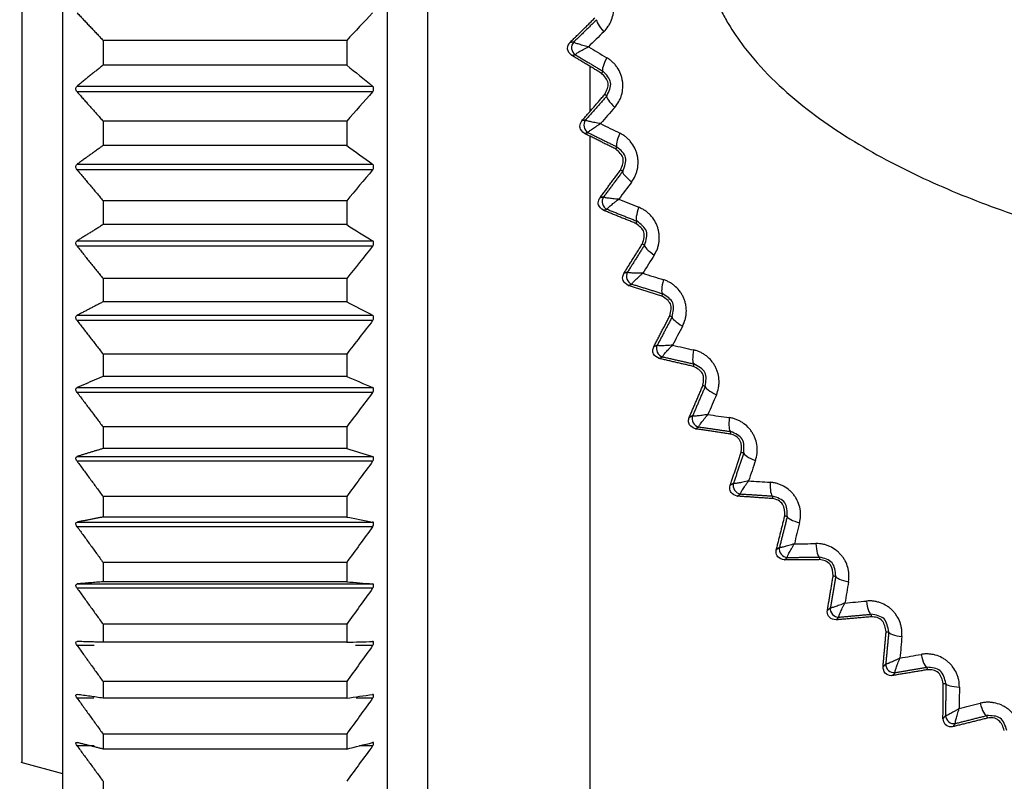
# Model space of a CAD drawing. Header units: millimetres. Extents: x 4 to 205, y 5 to 292.
# Tile 83 of 106: x 91.72 to 97.78, y 247.47 to 252.17. Entities that reach past the tile are written whole.
import ezdxf

# ---------------------------------------------------------------- set-up
doc = ezdxf.new("R2010")
doc.units = ezdxf.units.MM
doc.layers.add('1', color=7, linetype='CONTINUOUS')
doc.styles.add('DEFAULT', font='simplex.shx')
doc.dimstyles.get("Standard").update_dxf_attribs({"dimtxt": 0.18, "dimasz": 0.18, "dimexe": 0.18, "dimexo": 0.0625, "dimgap": 0.09, "dimtad": 0, "dimtih": 1, "dimtoh": 1, "dimdec": 4, "dimzin": 0, "dimdsep": 46, "dimtxsty": 'Standard', "dimcen": 0.09, "dimadec": 0, "dimazin": 0, "dimtfac": 1, "dimtdec": 4, "dimtofl": 0, "dimtmove": 0, "dimatfit": 3, "dimfxl": 1, "dimtolj": 1, "dimtzin": 0, "dimarcsym": 0})

# ---------------------------------------------------------------- blocks, each defined once
blk = doc.blocks.new('DimnDraft3D7')
at = {"layer": '1', "color": 152, "linetype": 'CONTINUOUS'}
for p, q in [((110.02848, 260.816731), (72.403023, 260.816731)), ((110.02748, 244.866731), (72.403023, 244.866731))]:
    blk.add_line(p, q, dxfattribs=at)
at = {"layer": '1', "color": 27, "linetype": 'CONTINUOUS'}
blk.add_line((74.403023, 260.816731), (74.403023, 244.866731), dxfattribs=at)
for points in [[(74.403023, 260.816731), (74.932004, 257.816733), (73.874042, 257.816729), (74.403023, 260.816731)], [(74.403023, 244.866731), (73.874042, 247.866729), (74.932004, 247.866733), (74.403023, 244.866731)]]:
    blk.add_solid(points, dxfattribs=at)
at = {"layer": '1', "color": 87, "linetype": 'CONTINUOUS', "insert": (73.903023, 247.726731), "char_height": 3, "attachment_point": 7, "rotation": 90, "line_spacing_factor": 1.204819, "style": 'DEFAULT'}
blk.add_mtext('\\W01.000;31,9 ', dxfattribs=at)

msp = doc.modelspace()

# ---------------------------------------------------------------- linework, layer by layer
at = {"layer": '1', "color": 27, "linetype": 'CONTINUOUS'}
for p, q in [((94.2285, 245.2167), (94.2285, 260.4667)), ((95.2285, 251.6034), (95.2285, 251.8774)), ((95.2285, 245.2167), (95.2285, 251.4475)), ((91.7221, 247.5927), (91.9785, 247.524))]:
    msp.add_line(p, q, dxfattribs=at)
for points, knots in [([(91.7285, 252.716), (91.7285, 251.3743), (91.7285, 250.0408), (91.7285, 248.1436), (91.7285, 247.5913), (91.7285, 247.591)], [0, 0, 0, 0, 0.500071, 0.500071, 1, 1, 1, 1]), ([(91.9785, 252.716), (91.9785, 251.1452), (91.9785, 249.5841), (91.9785, 247.363), (91.9785, 246.7163), (91.9785, 246.716)], [0, 0, 0, 0, 0.500065, 0.500065, 1, 1, 1, 1]), ([(93.9785, 252.716), (93.9785, 252.6713), (93.9785, 252.582), (93.9785, 252.4041), (93.9785, 252.0948), (93.9785, 251.4801), (93.9785, 250.7076), (93.9785, 249.9589), (93.9785, 249.2605), (93.9785, 248.6115), (93.9785, 248.0422), (93.9785, 247.6353), (93.9785, 247.3521), (93.9785, 247.124), (93.9785, 246.9154), (93.9785, 246.7541), (93.9785, 246.7156), (93.9785, 246.7159)], [0, 0, 0, 0, 0.014242, 0.028435, 0.0567, 0.112935, 0.225737, 0.310386, 0.373291, 0.484122, 0.573991, 0.640695, 0.707627, 0.758442, 0.819658, 0.910367, 1, 1, 1, 1]), ([(95.9094, 252.7167), (95.911, 252.6734), (95.9143, 252.5866), (95.9431, 252.4446), (95.9855, 252.3215), (96.0348, 252.2174), (96.0907, 252.1167), (96.1882, 251.9742), (96.3413, 251.8026), (96.5351, 251.6323), (96.7441, 251.4815), (96.9641, 251.3476), (97.1924, 251.2281), (97.427, 251.1214), (97.7464, 250.9941), (98.1556, 250.8598), (98.5733, 250.7531), (98.911, 250.6812), (99.081, 250.6508), (99.1661, 250.6355)], [0, 0, 0, 0, 0.031263, 0.062523, 0.104185, 0.125029, 0.145871, 0.187535, 0.250008, 0.312496, 0.374991, 0.437492, 0.499995, 0.562499, 0.625004, 0.749994, 0.874992, 0.937494, 1, 1, 1, 1]), ([(95.3117, 252.092), (95.3215, 252.1027), (95.3362, 252.1189), (95.3507, 252.1444), (95.3627, 252.1713), (95.3701, 252.2001), (95.3727, 252.2296), (95.3722, 252.2519), (95.3692, 252.274), (95.3621, 252.3027), (95.3501, 252.33), (95.3342, 252.3547), (95.3203, 252.3718), (95.3048, 252.3873), (95.2932, 252.396), (95.2874, 252.4004)], [0, 0, 0, 0, 0.124868, 0.187439, 0.249988, 0.374814, 0.437354, 0.499898, 0.562442, 0.624981, 0.749808, 0.812358, 0.874929, 0.937484, 1, 1, 1, 1]), ([(95.1125, 251.9471), (95.1016, 251.9584), (95.0892, 251.9712), (95.0874, 252.0011), (95.0959, 252.0142), (95.1032, 252.0256)], [0, 0, 0, 0, 0.497037, 0.563472, 1, 1, 1, 1]), ([(95.2166, 251.9992), (95.2106, 252.0007), (95.1985, 252.0036), (95.1817, 252.008), (95.1661, 252.0123), (95.1524, 252.0164), (95.1411, 252.0203), (95.1292, 252.0249), (95.1279, 252.027), (95.127, 252.0285)], [0, 0, 0, 0, 0.125264, 0.250511, 0.375738, 0.500945, 0.626125, 0.751273, 1, 1, 1, 1]), ([(95.1362, 251.9499), (95.1368, 251.9515), (95.1376, 251.9539), (95.1481, 251.9612), (95.1582, 251.9676), (95.1706, 251.9748), (95.1847, 251.9826), (95.2, 251.9908), (95.2111, 251.9965), (95.2166, 251.9993)], [0, 0, 0, 0, 0.248727, 0.373874, 0.499055, 0.624261, 0.749488, 0.874736, 1, 1, 1, 1]), ([(95.3791, 251.6258), (95.388, 251.6372), (95.4014, 251.6545), (95.4139, 251.6811), (95.4237, 251.7088), (95.4289, 251.7381), (95.4291, 251.7678), (95.4269, 251.7899), (95.4222, 251.8117), (95.4128, 251.8398), (95.3988, 251.8661), (95.3809, 251.8895), (95.3657, 251.9054), (95.3491, 251.9196), (95.3368, 251.9274), (95.3307, 251.9313)], [0, 0, 0, 0, 0.124868, 0.187439, 0.249989, 0.374814, 0.437354, 0.499898, 0.562442, 0.624981, 0.749808, 0.812358, 0.874929, 0.937484, 1, 1, 1, 1]), ([(95.3181, 251.7064), (95.3298, 251.7303), (95.3532, 251.7783), (95.3161, 251.8166), (95.2976, 251.8358)], [0, 0, 0, 0, 0.499998, 1, 1, 1, 1]), ([(95.3298, 251.6962), (95.3438, 251.7245), (95.3717, 251.7812), (95.3276, 251.8264), (95.3056, 251.8491)], [0, 0, 0, 0, 0.499956, 1, 1, 1, 1]), ([(92.0687, 251.7216), (92.0643, 251.7282), (92.0554, 251.7412), (92.0643, 251.7514), (92.0687, 251.7565)], [0, 0, 0, 0, 0.5, 1, 1, 1, 1]), ([(93.8882, 251.7216), (93.89, 251.7243), (93.8936, 251.7296), (93.895, 251.7404), (93.8936, 251.7505), (93.89, 251.7545), (93.8882, 251.7565)], [0, 0, 0, 0, 0.252663, 0.5, 0.747337, 1, 1, 1, 1]), ([(95.1918, 251.4657), (95.1801, 251.4761), (95.1658, 251.4889), (95.1629, 251.5191), (95.1705, 251.5327), (95.1764, 251.5433)], [0, 0, 0, 0, 0.495595, 0.605792, 1, 1, 1, 1]), ([(95.2916, 251.5258), (95.2855, 251.5268), (95.2732, 251.5288), (95.2561, 251.5318), (95.2403, 251.5349), (95.2262, 251.538), (95.2146, 251.5409), (95.2024, 251.5446), (95.2009, 251.5466), (95.1999, 251.5479)], [0, 0, 0, 0, 0.125264, 0.250511, 0.375738, 0.500945, 0.626125, 0.751273, 1, 1, 1, 1]), ([(95.2153, 251.4704), (95.2158, 251.472), (95.2164, 251.4744), (95.2262, 251.4825), (95.2358, 251.4897), (95.2476, 251.4979), (95.2611, 251.5068), (95.2757, 251.5161), (95.2863, 251.5226), (95.2916, 251.5259)], [0, 0, 0, 0, 0.248727, 0.373874, 0.499055, 0.624261, 0.749488, 0.874736, 1, 1, 1, 1]), ([(95.4828, 251.1663), (95.4909, 251.1784), (95.5029, 251.1967), (95.5132, 251.2242), (95.5208, 251.2525), (95.5237, 251.2822), (95.5216, 251.3117), (95.5176, 251.3337), (95.5112, 251.355), (95.4997, 251.3823), (95.4836, 251.4074), (95.464, 251.4293), (95.4476, 251.444), (95.4299, 251.4569), (95.417, 251.4637), (95.4106, 251.467)], [0, 0, 0, 0, 0.124868, 0.187439, 0.249989, 0.374814, 0.437354, 0.499898, 0.562442, 0.624981, 0.749808, 0.812358, 0.874929, 0.937484, 1, 1, 1, 1]), ([(95.4158, 251.2418), (95.4255, 251.2666), (95.445, 251.3162), (95.4051, 251.3516), (95.3852, 251.3693)], [0, 0, 0, 0, 0.499998, 1, 1, 1, 1]), ([(95.4282, 251.2326), (95.4399, 251.262), (95.4633, 251.3206), (95.4158, 251.3623), (95.3921, 251.3831)], [0, 0, 0, 0, 0.499956, 1, 1, 1, 1]), ([(92.0687, 251.2414), (92.0643, 251.2482), (92.0554, 251.2617), (92.0643, 251.271), (92.0687, 251.2757)], [0, 0, 0, 0, 0.5, 1, 1, 1, 1]), ([(93.8882, 251.2414), (93.89, 251.2442), (93.8936, 251.2497), (93.895, 251.2605), (93.8936, 251.2702), (93.89, 251.2739), (93.8882, 251.2757)], [0, 0, 0, 0, 0.252663, 0.5, 0.747337, 1, 1, 1, 1]), ([(95.3087, 250.992), (95.2963, 251.0015), (95.28, 251.0139), (95.2758, 251.0446), (95.2825, 251.0584), (95.2872, 251.0681)], [0, 0, 0, 0, 0.494455, 0.64832, 1, 1, 1, 1]), ([(95.4035, 251.0598), (95.3973, 251.0603), (95.3849, 251.0613), (95.3676, 251.063), (95.3516, 251.0648), (95.3374, 251.0667), (95.3256, 251.0688), (95.3131, 251.0715), (95.3115, 251.0734), (95.3104, 251.0746)], [0, 0, 0, 0, 0.125264, 0.250511, 0.375738, 0.500945, 0.626125, 0.751273, 1, 1, 1, 1]), ([(95.3318, 250.9985), (95.3321, 251.0002), (95.3326, 251.0026), (95.3417, 251.0115), (95.3507, 251.0194), (95.3618, 251.0285), (95.3745, 251.0384), (95.3884, 251.0489), (95.3985, 251.0562), (95.4035, 251.0598)], [0, 0, 0, 0, 0.248727, 0.373874, 0.499055, 0.624261, 0.749488, 0.874736, 1, 1, 1, 1]), ([(95.6224, 250.7163), (95.6294, 250.7291), (95.6399, 250.7482), (95.6481, 250.7764), (95.6534, 250.8053), (95.654, 250.8351), (95.6496, 250.8644), (95.6439, 250.8859), (95.6358, 250.9067), (95.6222, 250.933), (95.6042, 250.9568), (95.5829, 250.9771), (95.5654, 250.9904), (95.5468, 251.0019), (95.5334, 251.0076), (95.5268, 251.0105)], [0, 0, 0, 0, 0.124868, 0.187439, 0.249988, 0.374814, 0.437354, 0.499898, 0.562442, 0.624981, 0.749808, 0.812358, 0.874929, 0.937484, 1, 1, 1, 1]), ([(95.5495, 250.7864), (95.5573, 250.8119), (95.5728, 250.8629), (95.5303, 250.8949), (95.5091, 250.911)], [0, 0, 0, 0, 0.499997, 1, 1, 1, 1]), ([(95.5627, 250.7782), (95.5721, 250.8084), (95.5908, 250.8687), (95.5402, 250.9065), (95.5149, 250.9254)], [0, 0, 0, 0, 0.499955, 1, 1, 1, 1]), ([(92.0687, 250.7707), (92.0643, 250.7777), (92.0554, 250.7917), (92.0643, 250.8), (92.0687, 250.8042)], [0, 0, 0, 0, 0.5, 1, 1, 1, 1]), ([(93.8882, 250.7707), (93.89, 250.7736), (93.8936, 250.7793), (93.895, 250.79), (93.8936, 250.7993), (93.89, 250.8026), (93.8882, 250.8042)], [0, 0, 0, 0, 0.252663, 0.5, 0.747337, 1, 1, 1, 1]), ([(95.4623, 250.5289), (95.4492, 250.5374), (95.4309, 250.5493), (95.4255, 250.5803), (95.4314, 250.5944), (95.435, 250.6031)], [0, 0, 0, 0, 0.493776, 0.690865, 1, 1, 1, 1]), ([(95.5516, 250.604), (95.5454, 250.604), (95.533, 250.604), (95.5156, 250.6043), (95.4995, 250.6049), (95.4851, 250.6057), (95.4732, 250.6068), (95.4606, 250.6085), (95.4588, 250.6103), (95.4576, 250.6114)], [0, 0, 0, 0, 0.125264, 0.250511, 0.375738, 0.500945, 0.626125, 0.751273, 1, 1, 1, 1]), ([(95.485, 250.5373), (95.4851, 250.5389), (95.4854, 250.5414), (95.4938, 250.5509), (95.5022, 250.5595), (95.5125, 250.5694), (95.5244, 250.5803), (95.5375, 250.5919), (95.5469, 250.6), (95.5516, 250.604)], [0, 0, 0, 0, 0.248727, 0.373874, 0.499055, 0.624261, 0.749488, 0.874736, 1, 1, 1, 1]), ([(95.7967, 250.2787), (95.8028, 250.292), (95.8118, 250.3119), (95.8177, 250.3406), (95.8208, 250.3699), (95.8189, 250.3996), (95.8123, 250.4285), (95.8049, 250.4495), (95.7952, 250.4696), (95.7796, 250.4947), (95.7598, 250.517), (95.737, 250.5356), (95.7185, 250.5475), (95.699, 250.5575), (95.6852, 250.5622), (95.6784, 250.5645)], [0, 0, 0, 0, 0.124868, 0.187439, 0.249988, 0.374814, 0.437354, 0.499898, 0.562442, 0.624981, 0.749808, 0.812358, 0.874929, 0.937484, 1, 1, 1, 1]), ([(95.7186, 250.3429), (95.7243, 250.3689), (95.7358, 250.4209), (95.6909, 250.4495), (95.6685, 250.4638)], [0, 0, 0, 0, 0.499997, 1, 1, 1, 1]), ([(95.7324, 250.3357), (95.7394, 250.3665), (95.7533, 250.4281), (95.6999, 250.4618), (95.6732, 250.4787)], [0, 0, 0, 0, 0.499955, 1, 1, 1, 1]), ([(92.0687, 250.3126), (92.0643, 250.3198), (92.0554, 250.3341), (92.0643, 250.3414), (92.0687, 250.3451)], [0, 0, 0, 0, 0.5, 1, 1, 1, 1]), ([(93.8882, 250.3126), (93.89, 250.3156), (93.8936, 250.3214), (93.895, 250.332), (93.8936, 250.3409), (93.89, 250.3437), (93.8882, 250.3451)], [0, 0, 0, 0, 0.252663, 0.5, 0.747337, 1, 1, 1, 1]), ([(95.6518, 250.0793), (95.6381, 250.0868), (95.6177, 250.0979), (95.611, 250.1292), (95.6161, 250.1435), (95.6188, 250.1511)], [0, 0, 0, 0, 0.493465, 0.733586, 1, 1, 1, 1]), ([(95.735, 250.1611), (95.7288, 250.1607), (95.7165, 250.1597), (95.6991, 250.1587), (95.683, 250.158), (95.6686, 250.1577), (95.6567, 250.1578), (95.6439, 250.1586), (95.642, 250.1602), (95.6407, 250.1612)], [0, 0, 0, 0, 0.125264, 0.250511, 0.375738, 0.500945, 0.626125, 0.751273, 1, 1, 1, 1]), ([(95.6738, 250.0894), (95.6739, 250.0911), (95.6739, 250.0936), (95.6816, 250.1038), (95.6892, 250.113), (95.6988, 250.1237), (95.7098, 250.1355), (95.7219, 250.148), (95.7306, 250.1568), (95.735, 250.1612)], [0, 0, 0, 0, 0.248727, 0.373874, 0.499055, 0.624261, 0.749488, 0.874736, 1, 1, 1, 1]), ([(96.0049, 249.8561), (96.0099, 249.8698), (96.0173, 249.8904), (96.0209, 249.9195), (96.0217, 249.9489), (96.0176, 249.9784), (96.0086, 250.0067), (95.9997, 250.027), (95.9885, 250.0463), (95.9708, 250.0701), (95.9494, 250.0908), (95.9252, 250.1075), (95.9058, 250.1179), (95.8856, 250.1264), (95.8715, 250.13), (95.8645, 250.1318)], [0, 0, 0, 0, 0.124868, 0.187439, 0.249988, 0.374814, 0.437354, 0.499898, 0.562442, 0.624981, 0.749808, 0.812358, 0.874929, 0.937484, 1, 1, 1, 1]), ([(95.9219, 249.914), (95.9256, 249.9404), (95.933, 249.9931), (95.886, 250.0181), (95.8625, 250.0306)], [0, 0, 0, 0, 0.499996, 1, 1, 1, 1]), ([(95.9363, 249.9079), (95.9409, 249.9392), (95.9499, 250.0017), (95.894, 250.0311), (95.8661, 250.0458)], [0, 0, 0, 0, 0.499953, 1, 1, 1, 1]), ([(92.0687, 249.8701), (92.0643, 249.8774), (92.0554, 249.8919), (92.0643, 249.8982), (92.0687, 249.9014)], [0, 0, 0, 0, 0.5, 1, 1, 1, 1]), ([(93.8882, 249.8701), (93.89, 249.8731), (93.8936, 249.8791), (93.895, 249.8895), (93.8936, 249.8978), (93.89, 249.9002), (93.8882, 249.9014)], [0, 0, 0, 0, 0.252663, 0.5, 0.747337, 1, 1, 1, 1]), ([(95.876, 249.6459), (95.8618, 249.6523), (95.8393, 249.6624), (95.8313, 249.6939), (95.8355, 249.7085), (95.8374, 249.7149)], [0, 0, 0, 0, 0.493539, 0.776492, 1, 1, 1, 1]), ([(95.9526, 249.7341), (95.9465, 249.7331), (95.9342, 249.7312), (95.917, 249.7288), (95.901, 249.7268), (95.8867, 249.7254), (95.8748, 249.7246), (95.862, 249.7244), (95.86, 249.7258), (95.8586, 249.7268)], [0, 0, 0, 0, 0.125264, 0.250511, 0.375738, 0.500945, 0.626125, 0.751273, 1, 1, 1, 1]), ([(95.8972, 249.6578), (95.8971, 249.6594), (95.897, 249.662), (95.9038, 249.6727), (95.9108, 249.6825), (95.9194, 249.6939), (95.9295, 249.7065), (95.9405, 249.72), (95.9486, 249.7294), (95.9526, 249.7341)], [0, 0, 0, 0, 0.248727, 0.373874, 0.499055, 0.624261, 0.749488, 0.874736, 1, 1, 1, 1]), ([(96.2456, 249.4512), (96.2495, 249.4652), (96.2553, 249.4863), (96.2566, 249.5156), (96.2551, 249.545), (96.2486, 249.5741), (96.2375, 249.6015), (96.227, 249.6212), (96.2143, 249.6395), (96.1949, 249.6619), (96.1718, 249.6808), (96.1464, 249.6955), (96.1263, 249.7044), (96.1054, 249.7112), (96.0911, 249.7137), (96.084, 249.7149)], [0, 0, 0, 0, 0.124874, 0.187445, 0.249995, 0.374821, 0.43736, 0.499904, 0.562446, 0.624984, 0.749809, 0.812358, 0.874928, 0.937483, 1, 1, 1, 1]), ([(96.1583, 249.5024), (96.1599, 249.5278), (96.1623, 249.5662), (96.1258, 249.6037), (96.1019, 249.6105), (96.09, 249.6139)], [0, 0, 0, 0, 0.494002, 0.747001, 1, 1, 1, 1]), ([(96.1732, 249.4974), (96.1752, 249.529), (96.1793, 249.592), (96.1213, 249.617), (96.0923, 249.6294)], [0, 0, 0, 0, 0.500634, 1, 1, 1, 1]), ([(92.0687, 249.4461), (92.0643, 249.4534), (92.0554, 249.4681), (92.0643, 249.4733), (92.0687, 249.4759)], [0, 0, 0, 0, 0.5, 1, 1, 1, 1]), ([(93.8882, 249.4461), (93.89, 249.4491), (93.8936, 249.4552), (93.895, 249.4653), (93.8936, 249.4731), (93.89, 249.475), (93.8882, 249.4759)], [0, 0, 0, 0, 0.252663, 0.5, 0.747337, 1, 1, 1, 1]), ([(96.1335, 249.2314), (96.1188, 249.2367), (96.0944, 249.2454), (96.085, 249.2773), (96.0884, 249.2919), (96.0896, 249.2972)], [0, 0, 0, 0, 0.493999, 0.819618, 1, 1, 1, 1]), ([(96.2031, 249.3254), (96.197, 249.324), (96.185, 249.3211), (96.1679, 249.3173), (96.1522, 249.3141), (96.138, 249.3116), (96.1262, 249.3099), (96.1135, 249.3086), (96.1113, 249.3099), (96.1099, 249.3107)], [0, 0, 0, 0, 0.125264, 0.250511, 0.375738, 0.500945, 0.626125, 0.751273, 1, 1, 1, 1]), ([(96.1538, 249.245), (96.1536, 249.2467), (96.1532, 249.2491), (96.1592, 249.2604), (96.1654, 249.2707), (96.1731, 249.2827), (96.1821, 249.2961), (96.1921, 249.3104), (96.1994, 249.3204), (96.203, 249.3254)], [0, 0, 0, 0, 0.248727, 0.373874, 0.499055, 0.624261, 0.749488, 0.874736, 1, 1, 1, 1]), ([(96.5174, 249.0664), (96.5201, 249.0807), (96.5242, 249.1021), (96.5232, 249.1315), (96.5194, 249.1606), (96.5107, 249.1891), (96.4975, 249.2156), (96.4854, 249.2344), (96.4713, 249.2516), (96.4502, 249.2724), (96.4258, 249.2895), (96.3993, 249.3022), (96.3785, 249.3095), (96.3572, 249.3146), (96.3428, 249.316), (96.3355, 249.3166)], [0, 0, 0, 0, 0.124868, 0.187439, 0.249989, 0.374814, 0.437354, 0.499898, 0.562442, 0.624981, 0.749808, 0.812358, 0.874929, 0.937484, 1, 1, 1, 1]), ([(96.4415, 249.1068), (96.4411, 249.1384), (96.4402, 249.2015), (96.3804, 249.2219), (96.3505, 249.232)], [0, 0, 0, 0, 0.499956, 1, 1, 1, 1]), ([(96.4262, 249.1106), (96.4258, 249.1361), (96.4252, 249.1745), (96.3859, 249.2089), (96.3616, 249.2138), (96.3494, 249.2163)], [0, 0, 0, 0, 0.494002, 0.747001, 1, 1, 1, 1]), ([(92.0687, 249.0432), (92.0643, 249.0506), (92.0554, 249.0654), (92.0643, 249.0694), (92.0687, 249.0715)], [0, 0, 0, 0, 0.5, 1, 1, 1, 1]), ([(93.8882, 249.0432), (93.89, 249.0463), (93.8936, 249.0524), (93.895, 249.0622), (93.8936, 249.0693), (93.89, 249.0708), (93.8882, 249.0715)], [0, 0, 0, 0, 0.252663, 0.5, 0.747337, 1, 1, 1, 1]), ([(96.4848, 248.9377), (96.4789, 248.9357), (96.4671, 248.9319), (96.4504, 248.9269), (96.4349, 248.9224), (96.421, 248.9188), (96.4094, 248.9161), (96.3968, 248.9139), (96.3946, 248.915), (96.3931, 248.9157)], [0, 0, 0, 0, 0.125264, 0.250511, 0.375738, 0.500945, 0.626125, 0.751273, 1, 1, 1, 1]), ([(96.442, 248.8536), (96.4417, 248.8553), (96.4411, 248.8577), (96.4462, 248.8694), (96.4515, 248.8801), (96.4583, 248.8928), (96.4662, 248.9068), (96.4751, 248.9218), (96.4815, 248.9324), (96.4848, 248.9377)], [0, 0, 0, 0, 0.248727, 0.373874, 0.499055, 0.624261, 0.749488, 0.874736, 1, 1, 1, 1]), ([(96.8184, 248.7041), (96.82, 248.7186), (96.8225, 248.7403), (96.8192, 248.7695), (96.8131, 248.7982), (96.8022, 248.8259), (96.7869, 248.8513), (96.7734, 248.869), (96.758, 248.8851), (96.7353, 248.9042), (96.7096, 248.9193), (96.6822, 248.9299), (96.661, 248.9355), (96.6393, 248.939), (96.6248, 248.9392), (96.6175, 248.9393)], [0, 0, 0, 0, 0.124868, 0.187439, 0.249988, 0.374814, 0.437354, 0.499898, 0.562442, 0.624981, 0.749808, 0.812358, 0.874929, 0.937484, 1, 1, 1, 1]), ([(96.4227, 248.8384), (96.4076, 248.8425), (96.3813, 248.8496), (96.3705, 248.8818), (96.3731, 248.8965), (96.3738, 248.9005)], [0, 0, 0, 0, 0.494845, 0.863, 1, 1, 1, 1]), ([(96.7396, 248.7384), (96.7367, 248.7699), (96.7309, 248.8328), (96.6697, 248.8483), (96.6391, 248.8561)], [0, 0, 0, 0, 0.499955, 1, 1, 1, 1]), ([(96.724, 248.741), (96.7216, 248.7663), (96.718, 248.8046), (96.6762, 248.8358), (96.6516, 248.8387), (96.6393, 248.8402)], [0, 0, 0, 0, 0.494002, 0.747001, 1, 1, 1, 1]), ([(92.0687, 248.6642), (92.0643, 248.6716), (92.0554, 248.6863), (92.0643, 248.6892), (92.0687, 248.6907)], [0, 0, 0, 0, 0.5, 1, 1, 1, 1]), ([(93.8882, 248.6642), (93.89, 248.6673), (93.8936, 248.6734), (93.895, 248.6828), (93.8936, 248.6892), (93.89, 248.6902), (93.8882, 248.6907)], [0, 0, 0, 0, 0.252663, 0.5, 0.747337, 1, 1, 1, 1]), ([(96.7961, 248.5732), (96.7903, 248.5708), (96.7789, 248.5661), (96.7626, 248.5597), (96.7476, 248.5541), (96.734, 248.5494), (96.7226, 248.5458), (96.7102, 248.5426), (96.7079, 248.5435), (96.7064, 248.5441)], [0, 0, 0, 0, 0.125264, 0.250511, 0.375738, 0.500945, 0.626125, 0.751273, 1, 1, 1, 1]), ([(96.76, 248.4861), (96.7595, 248.4877), (96.7588, 248.4901), (96.763, 248.5021), (96.7674, 248.5132), (96.7732, 248.5264), (96.78, 248.541), (96.7876, 248.5566), (96.7932, 248.5677), (96.796, 248.5732)], [0, 0, 0, 0, 0.248727, 0.373874, 0.499055, 0.624261, 0.749488, 0.874736, 1, 1, 1, 1]), ([(97.147, 248.3665), (97.1475, 248.3811), (97.1482, 248.4029), (97.1426, 248.4318), (97.1343, 248.4599), (97.1213, 248.4867), (97.104, 248.5108), (97.0892, 248.5274), (97.0726, 248.5423), (97.0485, 248.5595), (97.0217, 248.5725), (96.9935, 248.581), (96.9719, 248.5849), (96.95, 248.5866), (96.9355, 248.5857), (96.9283, 248.5853)], [0, 0, 0, 0, 0.124868, 0.187439, 0.249988, 0.374814, 0.437354, 0.499898, 0.562442, 0.624981, 0.749808, 0.812358, 0.874929, 0.937484, 1, 1, 1, 1]), ([(96.7418, 248.4693), (96.7265, 248.4722), (96.6983, 248.4774), (96.6862, 248.5099), (96.6879, 248.5246), (96.6882, 248.5274)], [0, 0, 0, 0, 0.496082, 0.906674, 1, 1, 1, 1]), ([(97.0658, 248.3946), (97.0604, 248.4257), (97.0497, 248.4879), (96.9875, 248.4987), (96.9563, 248.504)], [0, 0, 0, 0, 0.499955, 1, 1, 1, 1]), ([(97.0498, 248.396), (97.0455, 248.421), (97.0389, 248.4588), (96.9948, 248.4865), (96.9701, 248.4876), (96.9577, 248.4881)], [0, 0, 0, 0, 0.494002, 0.747001, 1, 1, 1, 1]), ([(92.0687, 248.3115), (92.0643, 248.3188), (92.0554, 248.3333), (92.0643, 248.3351), (92.0687, 248.336)], [0, 0, 0, 0, 0.5, 1, 1, 1, 1]), ([(93.8882, 248.3115), (93.89, 248.3145), (93.8935, 248.3206), (93.895, 248.3295), (93.8935, 248.335), (93.8904, 248.336), (93.8883, 248.336), (93.8882, 248.336)], [0, 0, 0, 0, 0.252568, 0.499812, 0.740405, 0.985218, 1, 1, 1, 1]), ([(97.5011, 248.0558), (97.5004, 248.0703), (97.4994, 248.0922), (97.4916, 248.1205), (97.4811, 248.1479), (97.466, 248.1736), (97.4469, 248.1963), (97.4308, 248.2117), (97.4131, 248.2252), (97.3877, 248.2404), (97.3599, 248.2513), (97.3312, 248.2575), (97.3093, 248.2597), (97.2874, 248.2598), (97.273, 248.2577), (97.2658, 248.2567)], [0, 0, 0, 0, 0.12487, 0.187441, 0.249991, 0.374816, 0.437353, 0.499896, 0.562439, 0.624977, 0.749801, 0.812351, 0.874922, 0.937479, 1, 1, 1, 1]), ([(97.135, 248.2343), (97.1294, 248.2315), (97.1184, 248.2259), (97.1027, 248.2182), (97.0881, 248.2114), (97.075, 248.2057), (97.0639, 248.2012), (97.0518, 248.197), (97.0494, 248.1978), (97.0478, 248.1983)], [0, 0, 0, 0, 0.125264, 0.250511, 0.375738, 0.500945, 0.626125, 0.751273, 1, 1, 1, 1]), ([(97.1059, 248.1446), (97.1053, 248.1462), (97.1044, 248.1485), (97.1076, 248.1608), (97.1111, 248.1722), (97.1158, 248.1858), (97.1215, 248.2009), (97.1278, 248.2171), (97.1326, 248.2286), (97.1349, 248.2343)], [0, 0, 0, 0, 0.248727, 0.373874, 0.499055, 0.624261, 0.749488, 0.874736, 1, 1, 1, 1]), ([(97.089, 248.1263), (97.0862, 248.126), (97.0702, 248.1241), (97.0376, 248.138), (97.0331, 248.166), (97.0309, 248.18)], [0, 0, 0, 0, 0.093235, 0.546793, 1, 1, 1, 1]), ([(97.4179, 248.0774), (97.4101, 248.108), (97.3945, 248.1692), (97.3316, 248.175), (97.3002, 248.1779)], [0, 0, 0, 0, 0.499745, 1, 1, 1, 1]), ([(97.4018, 248.0775), (97.3955, 248.1021), (97.3859, 248.1392), (97.3399, 248.1634), (97.3152, 248.1625), (97.3028, 248.162)], [0, 0, 0, 0, 0.494002, 0.747001, 1, 1, 1, 1]), ([(92.0687, 247.9873), (92.0643, 247.9945), (92.0554, 248.0088), (92.0643, 248.0094), (92.0687, 248.0097)], [0, 0, 0, 0, 0.5, 1, 1, 1, 1]), ([(93.8882, 247.9873), (93.89, 247.9903), (93.8935, 247.9963), (93.8949, 248.0044), (93.8937, 248.009), (93.891, 248.01), (93.8888, 248.0097), (93.8882, 248.0097)], [0, 0, 0, 0, 0.252249, 0.499181, 0.712343, 0.927876, 1, 1, 1, 1]), ([(97.8784, 247.7738), (97.8766, 247.7882), (97.8739, 247.8099), (97.8639, 247.8375), (97.8512, 247.864), (97.8342, 247.8885), (97.8134, 247.9096), (97.7961, 247.9237), (97.7774, 247.9357), (97.7509, 247.949), (97.7224, 247.9577), (97.6932, 247.9616), (97.6713, 247.9621), (97.6494, 247.9604), (97.6352, 247.9572), (97.6281, 247.9556)], [0, 0, 0, 0, 0.124868, 0.187439, 0.249989, 0.374814, 0.437354, 0.499898, 0.562442, 0.624981, 0.749808, 0.812358, 0.874929, 0.937484, 1, 1, 1, 1]), ([(97.4994, 247.923), (97.4941, 247.9198), (97.4836, 247.9133), (97.4685, 247.9045), (97.4545, 247.8965), (97.4419, 247.8898), (97.4311, 247.8845), (97.4195, 247.8794), (97.417, 247.8799), (97.4154, 247.8803)], [0, 0, 0, 0, 0.125264, 0.250511, 0.375738, 0.500945, 0.626125, 0.751273, 1, 1, 1, 1]), ([(97.4775, 247.8313), (97.4767, 247.8328), (97.4756, 247.8351), (97.4779, 247.8476), (97.4805, 247.8593), (97.4842, 247.8732), (97.4886, 247.8887), (97.4937, 247.9053), (97.4975, 247.9171), (97.4994, 247.923)], [0, 0, 0, 0, 0.248727, 0.373874, 0.499055, 0.624261, 0.749488, 0.874736, 1, 1, 1, 1]), ([(97.4619, 247.8116), (97.4579, 247.8109), (97.4413, 247.808), (97.4088, 247.8212), (97.4028, 247.8475), (97.3999, 247.8606)], [0, 0, 0, 0, 0.136752, 0.568508, 1, 1, 1, 1]), ([(97.7938, 247.7888), (97.7836, 247.8187), (97.7633, 247.8785), (97.7001, 247.8793), (97.6686, 247.8797)], [0, 0, 0, 0, 0.499955, 1, 1, 1, 1]), ([(97.7776, 247.7876), (97.7694, 247.8116), (97.757, 247.8478), (97.7093, 247.8683), (97.6847, 247.8655), (97.6725, 247.864)], [0, 0, 0, 0, 0.494002, 0.747001, 1, 1, 1, 1]), ([(92.0687, 247.6938), (92.0643, 247.7008), (92.0554, 247.7148), (92.0643, 247.7142), (92.0687, 247.7139)], [0, 0, 0, 0, 0.5, 1, 1, 1, 1]), ([(93.8882, 247.6938), (93.89, 247.6968), (93.8935, 247.7026), (93.8949, 247.7099), (93.8939, 247.7136), (93.8916, 247.7146), (93.8892, 247.7141), (93.8882, 247.7139)], [0, 0, 0, 0, 0.252045, 0.498776, 0.685493, 0.873039, 1, 1, 1, 1])]:
    msp.add_open_spline(points, degree=3, knots=knots, dxfattribs=at)
for points, degree in [([(92.0687, 252.2083), (92.2285, 252.0389)], 1), ([(93.8882, 252.2083), (93.835, 252.1519), (93.7817, 252.0954), (93.7285, 252.0389)], 3), ([(95.1032, 252.0256), (95.2573, 252.1771)], 1), ([(95.2681, 252.1661), (95.1973, 252.0971), (95.127, 252.0285)], 2), ([(95.2681, 252.1661), (95.2616, 252.1586), (95.281, 252.1258), (95.3117, 252.092)], 3), ([(95.3117, 252.092), (95.28, 252.0611), (95.2483, 252.0302), (95.2166, 251.9992)], 3), ([(92.2285, 252.0389), (92.2285, 251.988), (92.2285, 251.9373), (92.2285, 251.8866)], 3), ([(93.7285, 252.0389), (93.2285, 252.0389), (92.7285, 252.0389), (92.2285, 252.0389)], 3), ([(93.7285, 252.0389), (93.7285, 251.988), (93.7285, 251.9373), (93.7285, 251.8866)], 3), ([(95.127, 252.0285), (95.1032, 252.0256)], 1), ([(95.127, 252.0285), (95.1053, 252.0071), (95.1102, 251.9656), (95.1362, 251.9499)], 3), ([(95.2166, 251.9993), (95.2546, 251.9766), (95.2927, 251.954), (95.3307, 251.9313)], 3), ([(95.1125, 251.9471), (95.1362, 251.9499)], 1), ([(95.2976, 251.8358), (95.1125, 251.9471)], 1), ([(95.1362, 251.9499), (95.2207, 251.8996), (95.3056, 251.8491)], 2), ([(95.3307, 251.9313), (95.3087, 251.8913), (95.2976, 251.8548), (95.3056, 251.8491)], 3), ([(92.2285, 251.8866), (92.0687, 251.7565)], 1), ([(93.7285, 251.8866), (92.2285, 251.8866)], 1), ([(93.7285, 251.8866), (93.7817, 251.8432), (93.835, 251.7999), (93.8882, 251.7565)], 3), ([(95.3056, 251.8491), (95.2976, 251.8358)], 1), ([(92.0687, 251.7565), (93.8882, 251.7565)], 1), ([(92.0687, 251.7216), (92.2285, 251.5411)], 1), ([(93.8882, 251.7216), (92.0687, 251.7216)], 1), ([(93.8882, 251.7216), (93.835, 251.6615), (93.7817, 251.6013), (93.7285, 251.5411)], 3), ([(95.1764, 251.5433), (95.3181, 251.7064)], 1), ([(95.3298, 251.6962), (95.2647, 251.6219), (95.1999, 251.5479)], 2), ([(95.3181, 251.7064), (95.3298, 251.6962)], 1), ([(95.3298, 251.6962), (95.324, 251.6883), (95.3458, 251.657), (95.3791, 251.6258)], 3), ([(95.3791, 251.6258), (95.3499, 251.5925), (95.3208, 251.5592), (95.2916, 251.5258)], 3), ([(92.2285, 251.5411), (92.2285, 251.4909), (92.2285, 251.4408), (92.2285, 251.3908)], 3), ([(93.7285, 251.5411), (93.2285, 251.5411), (92.7285, 251.5411), (92.2285, 251.5411)], 3), ([(93.7285, 251.5411), (93.7285, 251.4909), (93.7285, 251.4408), (93.7285, 251.3908)], 3), ([(95.1999, 251.5479), (95.1764, 251.5433)], 1), ([(95.1999, 251.5479), (95.18, 251.525), (95.1882, 251.484), (95.2153, 251.4704)], 3), ([(95.2916, 251.5259), (95.3313, 251.5063), (95.371, 251.4867), (95.4106, 251.467)], 3), ([(95.1918, 251.4657), (95.2153, 251.4704)], 1), ([(95.3852, 251.3693), (95.1918, 251.4657)], 1), ([(95.2153, 251.4704), (95.3035, 251.4269), (95.3921, 251.3831)], 2), ([(95.4106, 251.467), (95.3919, 251.4254), (95.3837, 251.3882), (95.3921, 251.3831)], 3), ([(92.2285, 251.3908), (92.0687, 251.2757)], 1), ([(93.7285, 251.3908), (92.2285, 251.3908)], 1), ([(93.7285, 251.3908), (93.7817, 251.3524), (93.835, 251.3141), (93.8882, 251.2757)], 3), ([(95.3921, 251.3831), (95.3852, 251.3693)], 1), ([(92.0687, 251.2757), (93.8882, 251.2757)], 1), ([(92.0687, 251.2414), (92.2285, 251.051)], 1), ([(93.8882, 251.2414), (92.0687, 251.2414)], 1), ([(93.8882, 251.2414), (93.835, 251.1779), (93.7817, 251.1144), (93.7285, 251.051)], 3), ([(95.2872, 251.0681), (95.4158, 251.2418)], 1), ([(95.4282, 251.2326), (95.3691, 251.1533), (95.3104, 251.0746)], 2), ([(95.4158, 251.2418), (95.4282, 251.2326)], 1), ([(95.4282, 251.2326), (95.423, 251.2243), (95.4473, 251.1948), (95.4828, 251.1663)], 3), ([(95.4828, 251.1663), (95.4564, 251.1308), (95.4299, 251.0953), (95.4035, 251.0598)], 3), ([(92.2285, 251.051), (92.2285, 251.0017), (92.2285, 250.9526), (92.2285, 250.9036)], 3), ([(93.7285, 251.051), (93.2285, 251.051), (92.7285, 251.051), (92.2285, 251.051)], 3), ([(93.7285, 251.051), (93.7285, 251.0017), (93.7285, 250.9526), (93.7285, 250.9036)], 3), ([(95.3104, 251.0746), (95.2872, 251.0681)], 1), ([(95.3104, 251.0746), (95.2923, 251.0502), (95.3037, 251.0099), (95.3318, 250.9985)], 3), ([(95.4035, 251.0598), (95.4446, 251.0434), (95.4857, 251.027), (95.5268, 251.0105)], 3), ([(95.3087, 250.992), (95.3318, 250.9985)], 1), ([(95.5091, 250.911), (95.3087, 250.992)], 1), ([(95.3318, 250.9985), (95.4235, 250.9619), (95.5149, 250.9254)], 2), ([(95.5268, 251.0105), (95.5114, 250.9676), (95.5061, 250.9298), (95.5149, 250.9254)], 3), ([(92.2285, 250.9036), (92.0687, 250.8042)], 1), ([(93.7285, 250.9036), (92.2285, 250.9036)], 1), ([(93.7285, 250.9036), (93.7817, 250.8705), (93.835, 250.8373), (93.8882, 250.8042)], 3), ([(95.5149, 250.9254), (95.5091, 250.911)], 1), ([(92.0687, 250.8042), (93.8882, 250.8042)], 1), ([(92.0687, 250.7707), (92.2285, 250.5716)], 1), ([(93.8882, 250.7707), (92.0687, 250.7707)], 1), ([(93.8882, 250.7707), (93.835, 250.7043), (93.7817, 250.638), (93.7285, 250.5716)], 3), ([(95.435, 250.6031), (95.5495, 250.7864)], 1), ([(95.5627, 250.7782), (95.51, 250.6946), (95.4576, 250.6114)], 2), ([(95.5495, 250.7864), (95.5627, 250.7782)], 1), ([(95.5627, 250.7782), (95.5582, 250.7695), (95.5847, 250.742), (95.6224, 250.7163)], 3), ([(95.6224, 250.7163), (95.5988, 250.6789), (95.5752, 250.6414), (95.5516, 250.604)], 3), ([(92.2285, 250.5716), (92.2285, 250.5236), (92.2285, 250.4758), (92.2285, 250.4282)], 3), ([(93.7285, 250.5716), (93.2285, 250.5716), (92.7285, 250.5716), (92.2285, 250.5716)], 3), ([(93.7285, 250.5716), (93.7285, 250.5236), (93.7285, 250.4758), (93.7285, 250.4282)], 3), ([(95.4576, 250.6114), (95.435, 250.6031)], 1), ([(95.4576, 250.6114), (95.4415, 250.5857), (95.456, 250.5464), (95.485, 250.5373)], 3), ([(95.5516, 250.604), (95.5938, 250.5908), (95.6361, 250.5777), (95.6784, 250.5645)], 3), ([(95.6784, 250.5645), (95.6664, 250.5205), (95.6641, 250.4824), (95.6732, 250.4787)], 3), ([(95.4623, 250.5289), (95.485, 250.5373)], 1), ([(95.6685, 250.4638), (95.4623, 250.5289)], 1), ([(95.485, 250.5373), (95.5788, 250.5081), (95.6732, 250.4787)], 2), ([(95.6732, 250.4787), (95.6685, 250.4638)], 1), ([(92.2285, 250.4282), (92.0687, 250.3451)], 1), ([(93.7285, 250.4282), (92.2285, 250.4282)], 1), ([(93.7285, 250.4282), (93.7817, 250.4005), (93.835, 250.3728), (93.8882, 250.3451)], 3), ([(92.0687, 250.3451), (93.8882, 250.3451)], 1), ([(95.6188, 250.1511), (95.7186, 250.3429)], 1), ([(95.7324, 250.3357), (95.6865, 250.2482), (95.6407, 250.1612)], 2), ([(95.7186, 250.3429), (95.7324, 250.3357)], 1), ([(95.7324, 250.3357), (95.7286, 250.3267), (95.7571, 250.3014), (95.7967, 250.2787)], 3), ([(92.0687, 250.3126), (92.2285, 250.1062)], 1), ([(93.8882, 250.3126), (92.0687, 250.3126)], 1), ([(93.8882, 250.3126), (93.835, 250.2438), (93.7817, 250.175), (93.7285, 250.1062)], 3), ([(95.7967, 250.2787), (95.7762, 250.2395), (95.7556, 250.2003), (95.735, 250.1611)], 3), ([(95.6407, 250.1612), (95.6188, 250.1511)], 1), ([(95.6407, 250.1612), (95.6267, 250.1343), (95.6442, 250.0963), (95.6738, 250.0894)], 3), ([(95.735, 250.1612), (95.7782, 250.1514), (95.8213, 250.1416), (95.8645, 250.1318)], 3), ([(92.2285, 250.1062), (92.2285, 250.0597), (92.2285, 250.0135), (92.2285, 249.9676)], 3), ([(93.7285, 250.1062), (93.2285, 250.1062), (92.7285, 250.1062), (92.2285, 250.1062)], 3), ([(93.7285, 250.1062), (93.7285, 250.0597), (93.7285, 250.0135), (93.7285, 249.9676)], 3), ([(95.6518, 250.0793), (95.6738, 250.0894)], 1), ([(95.8625, 250.0306), (95.6518, 250.0793)], 1), ([(95.6738, 250.0894), (95.7697, 250.0677), (95.8661, 250.0458)], 2), ([(95.8645, 250.1318), (95.856, 250.0869), (95.8567, 250.0488), (95.8661, 250.0458)], 3), ([(95.8661, 250.0458), (95.8625, 250.0306)], 1), ([(92.2285, 249.9676), (92.0687, 249.9014)], 1), ([(93.7285, 249.9676), (92.2285, 249.9676)], 1), ([(93.7285, 249.9676), (93.7817, 249.9455), (93.835, 249.9235), (93.8882, 249.9014)], 3), ([(92.0687, 249.9014), (93.8882, 249.9014)], 1), ([(95.8374, 249.7149), (95.9219, 249.914)], 1), ([(95.9363, 249.9079), (95.8974, 249.8171), (95.8586, 249.7268)], 2), ([(95.9219, 249.914), (95.9363, 249.9079)], 1), ([(95.9363, 249.9079), (95.9332, 249.8986), (95.9637, 249.8756), (96.0049, 249.8561)], 3), ([(92.0687, 249.8701), (92.2285, 249.6577)], 1), ([(93.8882, 249.8701), (92.0687, 249.8701)], 1), ([(93.8882, 249.8701), (93.835, 249.7993), (93.7817, 249.7285), (93.7285, 249.6577)], 3), ([(96.0049, 249.8561), (95.9875, 249.8155), (95.9701, 249.7748), (95.9526, 249.7341)], 3), ([(95.8586, 249.7268), (95.8374, 249.7149)], 1), ([(95.8586, 249.7268), (95.8467, 249.6988), (95.8672, 249.6623), (95.8972, 249.6578)], 3), ([(95.9526, 249.7341), (95.9964, 249.7277), (96.0402, 249.7213), (96.084, 249.7149)], 3), ([(96.084, 249.7149), (96.079, 249.6696), (96.0827, 249.6316), (96.0923, 249.6294)], 3), ([(92.2285, 249.6577), (92.2285, 249.6131), (92.2285, 249.5688), (92.2285, 249.5248)], 3), ([(93.7285, 249.6577), (93.2285, 249.6577), (92.7285, 249.6577), (92.2285, 249.6577)], 3), ([(93.7285, 249.6577), (93.7285, 249.6131), (93.7285, 249.5688), (93.7285, 249.5248)], 3), ([(95.876, 249.6459), (95.8972, 249.6578)], 1), ([(95.8972, 249.6578), (95.9945, 249.6436), (96.0923, 249.6294)], 2), ([(96.09, 249.6139), (95.876, 249.6459)], 1), ([(96.0923, 249.6294), (96.09, 249.6139)], 1), ([(92.2285, 249.5248), (92.0687, 249.4759)], 1), ([(92.0687, 249.4759), (93.8882, 249.4759)], 1), ([(93.7285, 249.5248), (92.2285, 249.5248)], 1), ([(93.7285, 249.5248), (93.7817, 249.5085), (93.835, 249.4922), (93.8882, 249.4759)], 3), ([(96.0896, 249.2972), (96.1583, 249.5024)], 1), ([(96.1732, 249.4974), (96.1415, 249.4038), (96.1099, 249.3107)], 2), ([(96.1583, 249.5024), (96.1732, 249.4974)], 1), ([(96.1732, 249.4974), (96.1708, 249.4879), (96.203, 249.4674), (96.2456, 249.4512)], 3), ([(92.0687, 249.4461), (92.2285, 249.229)], 1), ([(93.8882, 249.4461), (92.0687, 249.4461)], 1), ([(93.8882, 249.4461), (93.835, 249.3737), (93.7817, 249.3014), (93.7285, 249.229)], 3), ([(96.2456, 249.4512), (96.2314, 249.4093), (96.2172, 249.3673), (96.2031, 249.3254)], 3), ([(96.1099, 249.3107), (96.0896, 249.2972)], 1), ([(96.1099, 249.3107), (96.1003, 249.2819), (96.1235, 249.2471), (96.1538, 249.245)], 3), ([(96.203, 249.3254), (96.2472, 249.3225), (96.2914, 249.3196), (96.3355, 249.3166)], 3), ([(96.3355, 249.3166), (96.3341, 249.271), (96.3408, 249.2335), (96.3505, 249.232)], 3), ([(92.2285, 249.229), (92.2285, 249.1866), (92.2285, 249.1445), (92.2285, 249.1028)], 3), ([(93.7285, 249.229), (93.2285, 249.229), (92.7285, 249.229), (92.2285, 249.229)], 3), ([(93.7285, 249.229), (93.7285, 249.1866), (93.7285, 249.1445), (93.7285, 249.1028)], 3), ([(96.1335, 249.2314), (96.1538, 249.245)], 1), ([(96.3494, 249.2163), (96.1335, 249.2314)], 1), ([(96.1538, 249.245), (96.2519, 249.2385), (96.3505, 249.232)], 2), ([(96.3505, 249.232), (96.3494, 249.2163)], 1), ([(96.3738, 248.9005), (96.4262, 249.1106)], 1), ([(96.4262, 249.1106), (96.4415, 249.1068)], 1), ([(92.2285, 249.1028), (92.0687, 249.0715)], 1), ([(92.0687, 249.0715), (93.8882, 249.0715)], 1), ([(93.7285, 249.1028), (92.2285, 249.1028)], 1), ([(93.7285, 249.1028), (93.7817, 249.0923), (93.835, 249.0819), (93.8882, 249.0715)], 3), ([(96.4415, 249.1068), (96.4172, 249.011), (96.3931, 248.9157)], 2), ([(96.4415, 249.1068), (96.4399, 249.0971), (96.4736, 249.0792), (96.5174, 249.0664)], 3), ([(96.5174, 249.0664), (96.5065, 249.0235), (96.4956, 248.9806), (96.4848, 248.9377)], 3), ([(92.0687, 249.0432), (92.2285, 248.823)], 1), ([(93.8882, 249.0432), (92.0687, 249.0432)], 1), ([(93.8882, 249.0432), (93.835, 248.9698), (93.7817, 248.8964), (93.7285, 248.823)], 3), ([(96.4848, 248.9377), (96.529, 248.9382), (96.5733, 248.9388), (96.6175, 248.9393)], 3), ([(96.6175, 248.9393), (96.6197, 248.8937), (96.6293, 248.8568), (96.6391, 248.8561)], 3), ([(96.3931, 248.9157), (96.3738, 248.9005)], 1), ([(96.3931, 248.9157), (96.3857, 248.8862), (96.4116, 248.8534), (96.442, 248.8536)], 3), ([(92.2285, 248.823), (92.2285, 248.7829), (92.2285, 248.7433), (92.2285, 248.7041)], 3), ([(93.7285, 248.823), (93.2285, 248.823), (92.7285, 248.823), (92.2285, 248.823)], 3), ([(93.7285, 248.823), (93.7285, 248.7829), (93.7285, 248.7433), (93.7285, 248.7041)], 3), ([(96.4227, 248.8384), (96.442, 248.8536)], 1), ([(96.6393, 248.8402), (96.4227, 248.8384)], 1), ([(96.442, 248.8536), (96.5403, 248.8549), (96.6391, 248.8561)], 2), ([(96.6391, 248.8561), (96.6393, 248.8402)], 1), ([(92.2285, 248.7041), (92.0687, 248.6907)], 1), ([(92.0687, 248.6907), (93.8882, 248.6907)], 1), ([(93.7285, 248.7041), (92.2285, 248.7041)], 1), ([(93.7285, 248.7041), (93.7817, 248.6996), (93.835, 248.6952), (93.8882, 248.6907)], 3), ([(96.6882, 248.5274), (96.724, 248.741)], 1), ([(96.7396, 248.7384), (96.723, 248.641), (96.7064, 248.5441)], 2), ([(96.724, 248.741), (96.7396, 248.7384)], 1), ([(96.7396, 248.7384), (96.7388, 248.7286), (96.7738, 248.7134), (96.8184, 248.7041)], 3), ([(96.8184, 248.7041), (96.811, 248.6605), (96.8035, 248.6168), (96.7961, 248.5732)], 3), ([(92.0687, 248.6642), (92.2285, 248.4421)], 1), ([(93.8882, 248.6642), (92.0687, 248.6642)], 1), ([(93.8882, 248.6642), (93.835, 248.5902), (93.7817, 248.5162), (93.7285, 248.4421)], 3), ([(96.796, 248.5732), (96.8401, 248.5772), (96.8842, 248.5812), (96.9283, 248.5853)], 3), ([(96.9283, 248.5853), (96.934, 248.54), (96.9465, 248.5039), (96.9563, 248.504)], 3), ([(96.7064, 248.5441), (96.6882, 248.5274)], 1), ([(96.7064, 248.5441), (96.7013, 248.5142), (96.7297, 248.4834), (96.76, 248.4861)], 3), ([(96.76, 248.4861), (96.8579, 248.495), (96.9563, 248.504)], 2), ([(96.9563, 248.504), (96.9577, 248.4881)], 1), ([(92.2285, 248.4421), (92.2285, 248.4048), (92.2285, 248.3679), (92.2285, 248.3315)], 3), ([(93.7285, 248.4421), (93.2285, 248.4421), (92.7285, 248.4421), (92.2285, 248.4421)], 3), ([(93.7285, 248.4421), (93.7285, 248.4048), (93.7285, 248.3679), (93.7285, 248.3315)], 3), ([(96.9577, 248.4881), (96.7418, 248.4693)], 1), ([(96.7418, 248.4693), (96.76, 248.4861)], 1), ([(97.0309, 248.18), (97.0498, 248.396)], 1), ([(97.0658, 248.3946), (97.0568, 248.2962), (97.0478, 248.1983)], 2), ([(97.0498, 248.396), (97.0658, 248.3946)], 1), ([(97.0658, 248.3946), (97.0657, 248.3847), (97.1018, 248.3723), (97.147, 248.3665)], 3), ([(92.2285, 248.3315), (92.0687, 248.336)], 1), ([(93.7285, 248.3315), (92.2285, 248.3315)], 1), ([(93.7285, 248.3315), (93.7817, 248.333), (93.835, 248.3345), (93.8882, 248.336)], 3), ([(97.147, 248.3665), (97.143, 248.3224), (97.139, 248.2784), (97.135, 248.2343)], 3), ([(92.0687, 248.3115), (92.2285, 248.089)], 1), ([(92.1742, 248.3115), (92.0687, 248.3115)], 1), ([(93.8882, 248.3115), (93.835, 248.2373), (93.7817, 248.1632), (93.7285, 248.089)], 3), ([(93.8882, 248.3115), (93.7828, 248.3115)], 1), ([(97.0478, 248.1983), (97.0309, 248.18)], 1), ([(97.0478, 248.1983), (97.0452, 248.168), (97.0759, 248.1396), (97.1059, 248.1446)], 3), ([(97.1349, 248.2343), (97.1786, 248.2418), (97.2222, 248.2492), (97.2658, 248.2567)], 3), ([(97.2658, 248.2567), (97.2751, 248.212), (97.2904, 248.177), (97.3002, 248.1779)], 3), ([(97.3028, 248.162), (97.089, 248.1263)], 1), ([(97.089, 248.1263), (97.1059, 248.1446)], 1), ([(97.1059, 248.1446), (97.2028, 248.1612), (97.3002, 248.1779)], 2), ([(97.3002, 248.1779), (97.3028, 248.162)], 1), ([(92.2285, 248.089), (92.2285, 248.0547), (92.2285, 248.0208), (92.2285, 247.9873)], 3), ([(93.7285, 248.089), (93.2285, 248.089), (92.7285, 248.089), (92.2285, 248.089)], 3), ([(93.7285, 248.089), (93.7285, 248.0547), (93.7285, 248.0208), (93.7285, 247.9873)], 3), ([(97.3999, 247.8606), (97.4018, 248.0775)], 1), ([(97.4018, 248.0775), (97.4179, 248.0774)], 1), ([(97.4179, 248.0774), (97.4166, 247.9785), (97.4154, 247.8803)], 2), ([(97.4179, 248.0774), (97.4186, 248.0676), (97.4555, 248.058), (97.5011, 248.0558)], 3), ([(97.5011, 248.0558), (97.5005, 248.0115), (97.5, 247.9673), (97.4994, 247.923)], 3), ([(92.2285, 247.9873), (92.0687, 248.0097)], 1), ([(92.0687, 247.9873), (92.2285, 247.766)], 1), ([(92.1706, 247.9873), (92.0687, 247.9873)], 1), ([(93.7285, 247.9873), (92.2285, 247.9873)], 1), ([(93.7285, 247.9873), (93.7817, 247.9948), (93.835, 248.0022), (93.8882, 248.0097)], 3), ([(93.8882, 247.9873), (93.835, 247.9135), (93.7817, 247.8397), (93.7285, 247.766)], 3), ([(93.8882, 247.9873), (93.7864, 247.9873)], 1), ([(97.4994, 247.923), (97.5423, 247.9339), (97.5852, 247.9447), (97.6281, 247.9556)], 3), ([(97.6281, 247.9556), (97.6409, 247.9118), (97.6588, 247.8781), (97.6686, 247.8797)], 3), ([(97.4154, 247.8803), (97.3999, 247.8606)], 1), ([(97.4154, 247.8803), (97.4151, 247.8499), (97.448, 247.824), (97.4775, 247.8313)], 3), ([(97.6725, 247.864), (97.4619, 247.8116)], 1), ([(97.4775, 247.8313), (97.5728, 247.8555), (97.6686, 247.8797)], 2), ([(97.6686, 247.8797), (97.6725, 247.864)], 1), ([(97.4619, 247.8116), (97.4775, 247.8313)], 1), ([(92.2285, 247.6738), (92.0687, 247.7139)], 1), ([(92.2285, 247.766), (92.2285, 247.7347), (92.2285, 247.704), (92.2285, 247.6738)], 3), ([(93.7285, 247.766), (93.2285, 247.766), (92.7285, 247.766), (92.2285, 247.766)], 3), ([(93.7285, 247.766), (93.7285, 247.7347), (93.7285, 247.704), (93.7285, 247.6738)], 3), ([(93.7285, 247.6738), (93.7817, 247.6872), (93.835, 247.7005), (93.8882, 247.7139)], 3), ([(92.0687, 247.6938), (92.2285, 247.475)], 1), ([(92.1742, 247.6938), (92.0687, 247.6938)], 1), ([(93.7285, 247.6738), (92.2285, 247.6738)], 1), ([(93.8882, 247.6938), (93.835, 247.6209), (93.7817, 247.5479), (93.7285, 247.475)], 3), ([(93.8882, 247.6938), (93.8082, 247.6938)], 1), ([(92.2285, 247.475), (92.2285, 247.4471), (92.2285, 247.4198), (92.2285, 247.393)], 3)]:
    msp.add_open_spline(points, degree=degree, dxfattribs=at)

# ---------------------------------------------------------------- dimensions: what is measured, and where the dimension line sits
at = {"layer": '1', "color": 27, "linetype": 'CONTINUOUS', "lineweight": -3}
dim = msp.add_linear_dim(base=(74.403, 244.8667), p1=(110.0285, 260.8167), p2=(110.0275, 244.8667), angle=90, text='\\C87;31,9', dimstyle='Standard', override={"dimtxt": 3, "dimasz": 3, "dimexe": 2, "dimexo": 2.5, "dimgap": 1.5, "dimtad": 1, "dimtih": 0, "dimtoh": 0, "dimdec": 2, "dimzin": 8, "dimtxsty": 'DEFAULT', "dimsah": 1, "dimclrd": 27, "dimclre": 152, "dimclrt": 87, "dimtm": -0.005, "dimtdec": 2, "dimtofl": 1, "dimtmove": 0}, dxfattribs=at)
dim.commit()
dim.dimension.update_dxf_attribs({"geometry": 'DimnDraft3D7', "text_midpoint": (74.403, 252.8417), "dimtype": 160})

doc.saveas('drawing.dxf')
